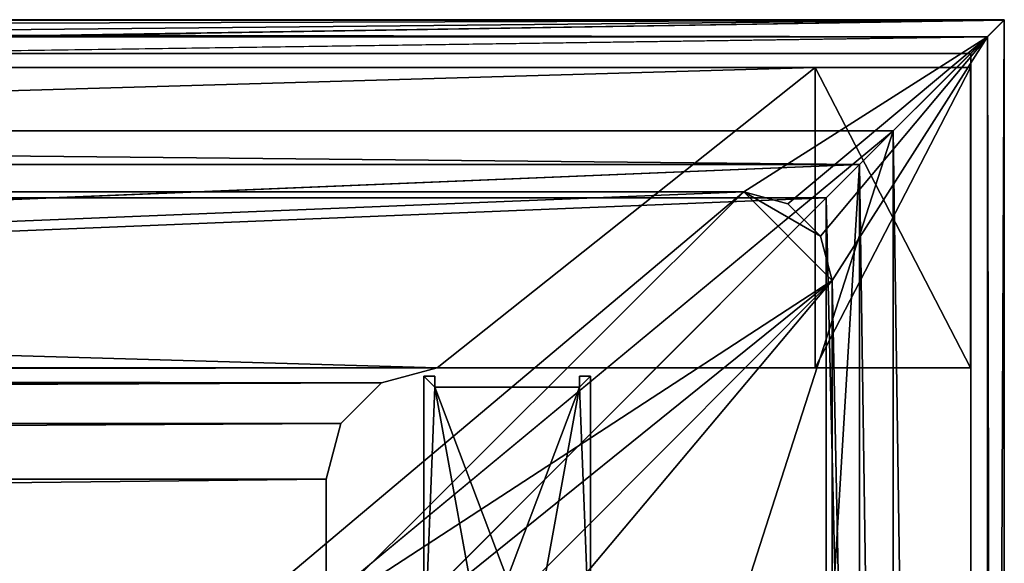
# Model space of a CAD drawing. Header units: metres. Extents: x 0 to 1004, y -708 to 0.
# Tile 103 of 103: x 915 to 1004, y -49 to 0. Entities that reach past the tile are written whole.
import ezdxf

# ---------------------------------------------------------------- set-up
doc = ezdxf.new("R2010")
doc.units = ezdxf.units.M

msp = doc.modelspace()

# ---------------------------------------------------------------- linework, layer by layer
at = {"layer": 'top'}
for points in [[(987.022156, -4.297202, 163.059692), (17.022282, -4.297202, 163.059692), (987.022156, -4.297202, 176.059937)], [(17.022282, -4.297202, 163.059692), (17.022282, -4.297202, 176.059692), (987.022156, -4.297202, 176.059937)], [(987.022156, -4.297202, 176.059937), (17.022282, -4.297202, 176.059692), (17.022282, -4.297202, 2050.059814)], [(17.022282, -4.297202, 2063.059814), (987.022156, -4.297202, 2063.059814), (17.022282, -4.297202, 2050.059814)], [(987.022156, -4.297202, 2063.059814), (987.022156, -4.297202, 2050.059814), (17.022282, -4.297202, 2050.059814)], [(17.022282, -4.297202, 2050.059814), (987.022156, -4.297202, 2050.059814), (987.022156, -4.297202, 176.059937)], [(987.022156, -4.297202, 2063.059814), (17.022282, -4.297202, 2063.059814), (953.022278, -31.297201, 2063.059814)], [(953.022278, -31.297201, 2063.059814), (17.022282, -4.297202, 2063.059814), (51.022282, -31.297201, 2063.059814)], [(987.022156, -4.297202, 163.059692), (51.022282, -31.297201, 163.059692), (17.022282, -4.297202, 163.059692)], [(953.022278, -31.297201, 163.059692), (51.022282, -31.297201, 163.059692), (987.022156, -4.297202, 163.059692)], [(987.022156, -31.297201, 2063.059814), (987.022156, -4.297202, 2063.059814), (953.022278, -31.297201, 2063.059814)], [(987.022156, -31.297201, 163.059692), (953.022278, -31.297201, 163.059692), (987.022156, -4.297202, 163.059692)], [(987.022156, -4.297202, 163.059692), (987.022156, -4.297202, 176.059937), (987.022156, -31.297201, 163.059692)], [(987.022156, -4.297202, 176.059937), (987.022156, -31.297201, 176.059937), (987.022156, -31.297201, 163.059692)], [(987.022156, -4.297202, 176.059937), (1001.022156, -4.297202, 176.059937), (987.022156, -31.297201, 176.059937)], [(1001.022156, -4.297202, 176.059937), (1001.022156, -31.297201, 176.059937), (987.022156, -31.297201, 176.059937)], [(987.022156, -31.297201, 2050.059814), (987.022156, -4.297202, 2050.059814), (987.022156, -31.297201, 2063.059814)], [(987.022156, -4.297202, 2050.059814), (987.022156, -4.297202, 2063.059814), (987.022156, -31.297201, 2063.059814)], [(1001.022156, -4.297202, 2050.059814), (987.022156, -4.297202, 2050.059814), (1001.022156, -31.297201, 2050.059814)], [(987.022156, -4.297202, 2050.059814), (987.022156, -31.297201, 2050.059814), (1001.022156, -31.297201, 2050.059814)], [(1001.022156, -4.297202, 176.059937), (987.022156, -4.297202, 176.059937), (1001.022156, -4.297202, 2050.059814)], [(987.022156, -4.297202, 176.059937), (987.022156, -4.297202, 2050.059814), (1001.022156, -4.297202, 2050.059814)], [(1001.022156, -4.297202, 2050.059814), (1001.022156, -31.297201, 2050.059814), (1001.022156, -4.297202, 176.059937)], [(1001.022156, -31.297201, 2050.059814), (1001.022156, -31.297201, 176.059937), (1001.022156, -4.297202, 176.059937)], [(953.022278, -31.297201, 2063.059814), (51.022282, -31.297201, 2063.059814), (948.022217, -32.636967, 2063.059814)], [(51.022282, -31.297201, 2063.059814), (56.022282, -32.636948, 2063.059814), (948.022217, -32.636967, 2063.059814)], [(51.022282, -31.297201, 163.059692), (953.022278, -31.297201, 163.059692), (56.022282, -32.636948, 163.059692)], [(953.022278, -31.297201, 163.059692), (948.022217, -32.636967, 163.059692), (56.022282, -32.636948, 163.059692)], [(953.022278, -31.297201, 2063.059814), (948.022217, -32.636967, 2063.059814), (953.022278, -31.297201, 163.059692)], [(948.022217, -32.636967, 2063.059814), (948.022217, -32.636967, 163.059692), (953.022278, -31.297201, 163.059692)], [(987.022156, -31.297201, 2063.059814), (953.022278, -31.297201, 2063.059814), (987.022156, -31.297201, 2050.059814)], [(953.022278, -31.297201, 2063.059814), (987.022156, -31.297201, 176.059937), (987.022156, -31.297201, 2050.059814)], [(953.022278, -31.297201, 2063.059814), (953.022278, -31.297201, 163.059692), (987.022156, -31.297201, 176.059937)], [(953.022278, -31.297201, 163.059692), (987.022156, -31.297201, 163.059692), (987.022156, -31.297201, 176.059937)], [(987.022156, -31.297201, 2050.059814), (987.022156, -31.297201, 176.059937), (1001.022156, -31.297201, 176.059937)], [(1001.022156, -31.297201, 176.059937), (1001.022156, -31.297201, 2050.059814), (987.022156, -31.297201, 2050.059814)], [(948.022217, -32.636967, 2063.059814), (56.022282, -32.636948, 2063.059814), (59.682533, -36.297203, 2063.059814)], [(56.022282, -32.636948, 163.059692), (948.022217, -32.636967, 163.059692), (59.682533, -36.297203, 163.059692)], [(948.022217, -32.636967, 2063.059814), (59.682533, -36.297203, 2063.059814), (944.362, -36.297272, 2063.059814)], [(948.022217, -32.636967, 163.059692), (944.362, -36.297272, 163.059692), (59.682533, -36.297203, 163.059692)], [(948.022217, -32.636967, 2063.059814), (944.362, -36.297272, 2063.059814), (948.022217, -32.636967, 163.059692)], [(944.362, -36.297272, 2063.059814), (944.362, -36.297272, 163.059692), (948.022217, -32.636967, 163.059692)], [(59.682533, -36.297203, 2063.059814), (61.022282, -41.297203, 2063.059814), (944.362, -36.297272, 2063.059814)], [(59.682533, -36.297203, 163.059692), (944.362, -36.297272, 163.059692), (61.022282, -41.297203, 163.059692)], [(944.362, -36.297272, 2063.059814), (61.022282, -41.297203, 2063.059814), (943.022278, -41.297325, 2063.059814)], [(944.362, -36.297272, 163.059692), (943.022278, -41.297325, 163.059692), (61.022282, -41.297203, 163.059692)], [(944.362, -36.297272, 2063.059814), (943.022278, -41.297325, 2063.059814), (944.362, -36.297272, 163.059692)], [(943.022278, -41.297325, 2063.059814), (943.022278, -41.297325, 163.059692), (944.362, -36.297272, 163.059692)], [(61.022282, -41.297203, 2063.059814), (61.022282, -51.297203, 2063.059814), (943.022278, -41.297325, 2063.059814)], [(61.022282, -41.297203, 163.059692), (943.022278, -41.297325, 163.059692), (61.022282, -51.297203, 163.059692)], [(943.022278, -41.297325, 2063.059814), (61.022282, -51.297203, 2063.059814), (943.0224, -51.297203, 2063.059814)], [(943.022278, -41.297325, 163.059692), (943.0224, -51.297203, 163.059692), (61.022282, -51.297203, 163.059692)], [(943.0224, -51.297203, 163.059692), (943.022278, -41.297325, 163.059692), (943.0224, -51.297203, 2063.059814)], [(943.022278, -41.297325, 163.059692), (943.022278, -41.297325, 2063.059814), (943.0224, -51.297203, 2063.059814)]]:
    msp.add_3dface(points, dxfattribs=at)
at = {"layer": 'top01234'}
for points in [[(952.816162, -32.053898, 2062.387695), (951.816162, -32.053898, 2062.387695), (952.816162, -33.053898, 2062.387695)], [(951.816162, -32.053898, 2062.387695), (951.816162, -58.299854, 2062.387695), (952.816162, -33.053898, 2062.387695)], [(951.816162, -32.053898, 2062.387695), (952.816162, -32.053898, 2062.387695), (951.816162, -32.053898, 162.387741)], [(952.816162, -32.053898, 2062.387695), (952.816162, -32.053898, 162.387741), (951.816162, -32.053898, 162.387741)], [(951.816162, -58.299854, 162.387711), (951.816162, -58.299854, 2062.387695), (951.816162, -32.053898, 162.387741)], [(951.816162, -58.299854, 2062.387695), (951.816162, -32.053898, 2062.387695), (951.816162, -32.053898, 162.387741)], [(952.816162, -32.053898, 162.387741), (952.816162, -33.053898, 162.387726), (951.816162, -32.053898, 162.387741)], [(952.816162, -33.053898, 162.387726), (951.816162, -58.299854, 162.387711), (951.816162, -32.053898, 162.387741)], [(952.816162, -32.053898, 2062.387695), (952.816162, -33.053898, 2062.387695), (952.816162, -32.053898, 162.387741)], [(952.816162, -33.053898, 2062.387695), (952.816162, -33.053898, 162.387726), (952.816162, -32.053898, 162.387741)], [(966.816162, -58.299854, 2062.387695), (966.816162, -32.053898, 2062.387695), (965.816162, -33.053898, 2062.387695)], [(965.816162, -33.053898, 2062.387695), (966.816162, -32.053898, 2062.387695), (965.816162, -32.053898, 2062.387695)], [(965.816162, -32.053898, 2062.387695), (966.816162, -32.053898, 2062.387695), (965.816162, -32.053898, 162.387741)], [(966.816162, -32.053898, 2062.387695), (966.816162, -32.053898, 162.387741), (965.816162, -32.053898, 162.387741)], [(965.816162, -32.053898, 2062.387695), (965.816162, -32.053898, 162.387741), (965.816162, -33.053898, 2062.387695)], [(965.816162, -32.053898, 162.387741), (965.816162, -33.053898, 162.387726), (965.816162, -33.053898, 2062.387695)], [(965.816162, -32.053898, 162.387741), (966.816162, -32.053898, 162.387741), (965.816162, -33.053898, 162.387726)], [(966.816162, -32.053898, 162.387741), (966.816162, -58.299854, 162.387711), (965.816162, -33.053898, 162.387726)], [(966.816162, -32.053898, 2062.387695), (966.816162, -58.299854, 2062.387695), (966.816162, -32.053898, 162.387741)], [(966.816162, -58.299854, 2062.387695), (966.816162, -58.299854, 162.387711), (966.816162, -32.053898, 162.387741)], [(952.816162, -33.053898, 2062.387695), (951.816162, -58.299854, 2062.387695), (957.02301, -56.310383, 2062.387695)], [(951.816162, -58.299854, 162.387711), (952.816162, -33.053898, 162.387726), (957.02301, -56.310383, 162.387711)], [(957.02301, -56.310383, 2062.387695), (961.609314, -56.310383, 2062.387695), (952.816162, -33.053898, 2062.387695)], [(961.609314, -56.310383, 2062.387695), (965.816162, -33.053898, 2062.387695), (952.816162, -33.053898, 2062.387695)], [(965.816162, -33.053898, 162.387726), (952.816162, -33.053898, 162.387726), (965.816162, -33.053898, 2062.387695)], [(952.816162, -33.053898, 162.387726), (952.816162, -33.053898, 2062.387695), (965.816162, -33.053898, 2062.387695)], [(952.816162, -33.053898, 162.387726), (965.816162, -33.053898, 162.387726), (957.02301, -56.310383, 162.387711)], [(957.02301, -56.310383, 162.387711), (965.816162, -33.053898, 162.387726), (961.609314, -56.310383, 162.387711)], [(961.609314, -56.310383, 2062.387695), (966.816162, -58.299854, 2062.387695), (965.816162, -33.053898, 2062.387695)], [(965.816162, -33.053898, 162.387726), (966.816162, -58.299854, 162.387711), (961.609314, -56.310383, 162.387711)]]:
    msp.add_3dface(points, dxfattribs=at)
at = {"layer": 'top0123410'}
for points in [[(1004.024658, -0.027127, 2050.999756), (16.024673, -16.027126, 2050.999756), (0.024674, -0.027127, 2050.999756)], [(3.024674, -3.027127, 2110.919678), (1004.024658, -0.027127, 2110.919678), (0.024674, -0.027127, 2110.919678)], [(0.024674, -0.027127, 2050.999756), (0.024674, -0.027127, 2110.919678), (1004.024658, -0.027127, 2050.999756)], [(0.024674, -0.027127, 2110.919678), (1004.024658, -0.027127, 2110.919678), (1004.024658, -0.027127, 2050.999756)], [(3.024674, -3.027127, 2110.919678), (1001.024658, -3.027127, 2110.919678), (1004.024658, -0.027127, 2110.919678)], [(988.024658, -16.027126, 2050.999756), (16.024673, -16.027126, 2050.999756), (1004.024658, -0.027127, 2050.999756)], [(1004.024658, -704.0271, 2050.999756), (988.024658, -16.027126, 2050.999756), (1004.024658, -0.027127, 2050.999756)], [(1001.024658, -3.027127, 2110.919678), (1001.024658, -701.0271, 2110.919678), (1004.024658, -0.027127, 2110.919678)], [(1004.024658, -0.027127, 2110.919678), (1001.024658, -701.0271, 2110.919678), (1004.024658, -704.0271, 2110.919678)], [(1004.024658, -0.027127, 2050.999756), (1004.024658, -0.027127, 2110.919678), (1004.024658, -704.0271, 2050.999756)], [(1004.024658, -0.027127, 2110.919678), (1004.024658, -704.0271, 2110.919678), (1004.024658, -704.0271, 2050.999756)], [(1001.024658, -3.027127, 2053.855713), (3.024674, -3.027127, 2053.855713), (991.024658, -13.027127, 2053.855713)], [(991.024658, -13.027127, 2053.855713), (3.024674, -3.027127, 2053.855713), (13.024674, -13.027127, 2053.855713)], [(1001.024658, -3.027127, 2053.855713), (1001.024658, -3.027127, 2110.919678), (3.024674, -3.027127, 2053.855713)], [(1001.024658, -3.027127, 2110.919678), (3.024674, -3.027127, 2110.919678), (3.024674, -3.027127, 2053.855713)], [(1001.024658, -701.0271, 2053.855713), (1001.024658, -3.027127, 2053.855713), (991.024658, -13.027127, 2053.855713)], [(1001.024658, -701.0271, 2053.855713), (1001.024658, -701.0271, 2110.919678), (1001.024658, -3.027127, 2053.855713)], [(1001.024658, -701.0271, 2110.919678), (1001.024658, -3.027127, 2110.919678), (1001.024658, -3.027127, 2053.855713)], [(991.024658, -13.027127, 2065.279785), (13.024674, -13.027127, 2065.279785), (51.722694, -51.725147, 2065.279785)], [(13.024674, -13.027127, 2053.855713), (13.024674, -13.027127, 2065.279785), (991.024658, -13.027127, 2053.855713)], [(13.024674, -13.027127, 2065.279785), (991.024658, -13.027127, 2065.279785), (991.024658, -13.027127, 2053.855713)], [(991.024658, -13.027127, 2065.279785), (51.722694, -51.725147, 2065.279785), (952.32666, -51.725147, 2065.279785)], [(991.024658, -691.0271, 2065.279785), (991.024658, -13.027127, 2065.279785), (952.32666, -651.754395, 2065.279785)], [(952.32666, -651.754395, 2065.279785), (991.024658, -13.027127, 2065.279785), (952.32666, -51.725147, 2065.279785)], [(1001.024658, -701.0271, 2053.855713), (991.024658, -13.027127, 2053.855713), (991.024658, -691.0271, 2053.855713)], [(991.024658, -691.0271, 2065.279785), (991.024658, -691.0271, 2053.855713), (991.024658, -13.027127, 2065.279785)], [(991.024658, -691.0271, 2053.855713), (991.024658, -13.027127, 2053.855713), (991.024658, -13.027127, 2065.279785)], [(988.024658, -16.027126, 2050.999756), (988.024658, -16.027126, 2063.023682), (16.024673, -16.027126, 2050.999756)], [(988.024658, -16.027126, 2063.023682), (16.024673, -16.027126, 2063.023682), (16.024673, -16.027126, 2050.999756)], [(16.024673, -16.027126, 2063.023682), (988.024658, -16.027126, 2063.023682), (54.19355, -54.196003, 2063.023682)], [(54.19355, -54.196003, 2063.023682), (988.024658, -16.027126, 2063.023682), (949.855774, -54.196003, 2063.023682)], [(988.024658, -16.027126, 2063.023682), (988.024658, -688.0271, 2063.023682), (949.855774, -54.196003, 2063.023682)], [(988.024658, -688.0271, 2050.999756), (988.024658, -16.027126, 2050.999756), (1004.024658, -704.0271, 2050.999756)], [(988.024658, -688.0271, 2050.999756), (988.024658, -688.0271, 2063.023682), (988.024658, -16.027126, 2050.999756)], [(988.024658, -688.0271, 2063.023682), (988.024658, -16.027126, 2063.023682), (988.024658, -16.027126, 2050.999756)]]:
    msp.add_3dface(points, dxfattribs=at)
at = {"layer": 'top0123459'}
for points in [[(1004.049377, 0), (10, -10), (0, 0)], [(1.527202, -1.527202, 175), (1002.522156, -1.527202, 175), (0, 0)], [(1002.522156, -1.527202, 175), (1004.049377, 0), (0, 0)], [(994.049377, -10), (10, -10), (1004.049377, 0)], [(1004.049377, -704.05426), (994.049377, -10), (1004.049377, 0)], [(1004.049377, 0), (1002.522156, -1.527202, 175), (1004.049377, -704.05426)], [(1.527202, -1.527202, 175), (23.447599, -15.487401, 175), (1002.522156, -1.527202, 175)], [(23.447599, -15.487401, 175), (980.601746, -15.487401, 175), (1002.522156, -1.527202, 175)], [(1002.522156, -1.527202, 175), (980.601746, -15.487401, 175), (984.581848, -16.553865, 175)], [(984.581848, -16.553865, 175), (987.495483, -19.467501, 175), (1002.522156, -1.527202, 175)], [(987.495483, -19.467501, 175), (988.561951, -23.447599, 175), (1002.522156, -1.527202, 175)], [(1002.522156, -1.527202, 175), (988.561951, -23.447599, 175), (1002.522156, -702.527039, 175)], [(1002.522156, -1.527202, 175), (1002.522156, -702.527039, 175), (1004.049377, -704.05426)], [(10, -10, 90), (10, -10), (994.049377, -10, 90)], [(10, -10), (994.049377, -10), (994.049377, -10, 90)], [(994.049377, -10, 90), (217.024673, -653.266907, 90), (10, -10, 90)], [(787.024658, -653.266907, 90), (217.024673, -653.266907, 90), (994.049377, -10, 90)], [(994.049377, -694.05426, 90), (787.024658, -653.266907, 90), (994.049377, -10, 90)], [(994.049377, -694.05426), (994.049377, -10), (1004.049377, -704.05426)], [(994.049377, -10, 90), (994.049377, -10), (994.049377, -694.05426, 90)], [(994.049377, -10), (994.049377, -694.05426), (994.049377, -694.05426, 90)], [(23.447599, -15.487401, 163.059708), (67.223946, -52.298347, 163.059708), (980.601746, -15.487401, 163.059708)], [(23.447599, -15.487401, 163.059708), (980.601746, -15.487401, 163.059708), (23.447599, -15.487401, 175)], [(980.601746, -15.487401, 163.059708), (980.601746, -15.487401, 175), (23.447599, -15.487401, 175)], [(67.223946, -52.298347, 163.059708), (936.825623, -52.298347, 163.059708), (980.601746, -15.487401, 163.059708)], [(980.601746, -15.487401, 163.059708), (936.825623, -52.298347, 163.059708), (942.537354, -53.434471, 163.059708)], [(980.601746, -15.487401, 163.059708), (942.537354, -53.434471, 163.059708), (988.561951, -23.447599, 163.059708)], [(987.495483, -19.467501, 163.059708), (980.601746, -15.487401, 163.059708), (988.561951, -23.447599, 163.059708)], [(987.495483, -19.467501, 163.059708), (984.581848, -16.553865, 163.059708), (980.601746, -15.487401, 163.059708)], [(984.581848, -16.553865, 175), (980.601746, -15.487401, 175), (984.581848, -16.553865, 163.059708)], [(984.581848, -16.553865, 163.059708), (980.601746, -15.487401, 175), (980.601746, -15.487401, 163.059708)], [(987.495483, -19.467501, 163.059708), (987.495483, -19.467501, 175), (984.581848, -16.553865, 175)], [(987.495483, -19.467501, 163.059708), (984.581848, -16.553865, 175), (984.581848, -16.553865, 163.059708)], [(988.561951, -23.447599, 163.059708), (988.561951, -23.447599, 175), (987.495483, -19.467501, 163.059708)], [(988.561951, -23.447599, 175), (987.495483, -19.467501, 175), (987.495483, -19.467501, 163.059708)], [(988.561951, -23.447599, 163.059708), (942.537354, -53.434471, 163.059708), (947.379456, -56.669888, 163.059708)], [(947.379456, -56.669888, 163.059708), (950.614868, -61.512028, 163.059708), (988.561951, -23.447599, 163.059708)], [(950.614868, -61.512028, 163.059708), (951.750977, -67.223717, 163.059708), (988.561951, -23.447599, 163.059708)], [(988.561951, -23.447599, 163.059708), (951.750977, -67.223717, 163.059708), (988.561951, -680.606628, 163.059708)], [(988.561951, -680.606628, 163.059708), (988.561951, -680.606628, 175), (988.561951, -23.447599, 163.059708)], [(988.561951, -680.606628, 175), (988.561951, -23.447599, 175), (988.561951, -23.447599, 163.059708)], [(988.561951, -23.447599, 175), (988.561951, -680.606628, 175), (1002.522156, -702.527039, 175)]]:
    msp.add_3dface(points, dxfattribs=at)

doc.saveas('drawing.dxf')
